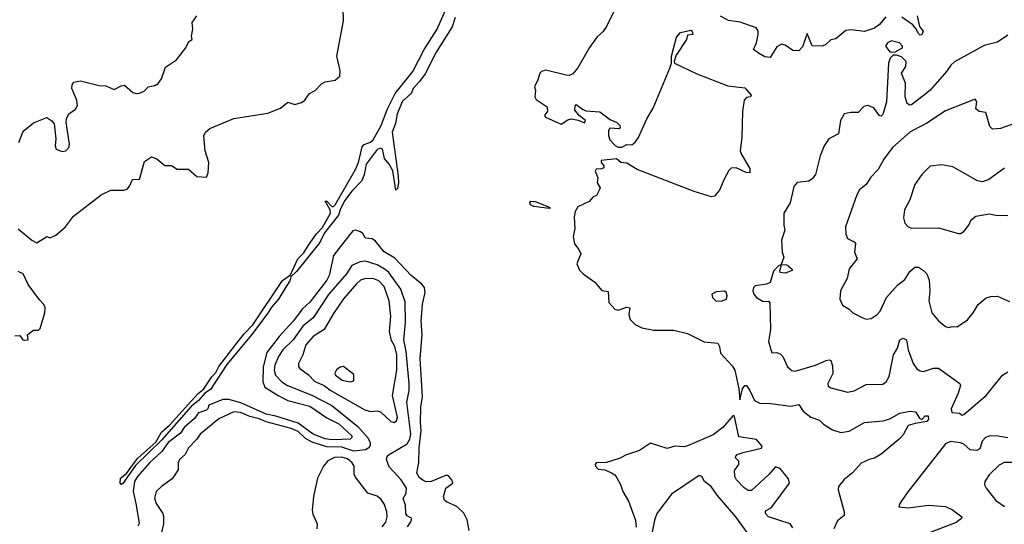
# Model space of a CAD drawing. Extents: x 1995161 to 2088924, y 769148 to 906007.
# Tile 117 of 256: x 2037734 to 2043575, y 826711 to 829702. Entities that reach past the tile are written whole.
import ezdxf

# ---------------------------------------------------------------- set-up
doc = ezdxf.new("R2010")
doc.units = 0

msp = doc.modelspace()

# ---------------------------------------------------------------- linework, layer by layer
at = {"layer": '0CON20XD'}
for points in [[(2037725, 828462), (2037805.7, 828395.7), (2037835, 828380), (2037895, 828417.5), (2037915, 828410), (2037947.5, 828425), (2038006.2, 828475), (2038052.6, 828537.4), (2038216.8, 828663.2), (2038275, 828692.5), (2038351.2, 828691.2), (2038371.7, 828698.3), (2038386, 828715), (2038403.3, 828755), (2038445, 828756.7), (2038475, 828862.5), (2038515, 828888.8), (2038547.3, 828877.3), (2038595, 828837.5), (2038635, 828837.5), (2038667, 828817), (2038735, 828816.7), (2038785, 828772.5), (2038841.7, 828768.3), (2038852.5, 828795), (2038856.7, 828855), (2038834.2, 828924.2), (2038826.1, 829013.9), (2038836.7, 829035), (2038862.7, 829057.3), (2039005, 829116.7), (2039205, 829147.5), (2039281.3, 829178.7), (2039325, 829213.3), (2039365, 829198.6), (2039405, 829210.8), (2039426.2, 829225), (2039453.8, 829265), (2039486.8, 829283.2), (2039525, 829322), (2039545.9, 829334.1), (2039605, 829343.8), (2039632.3, 829367.7), (2039635, 829400), (2039615.2, 829485), (2039654.5, 829695), (2039652.5, 829767.5)], [(2037728, 828975), (2037751.9, 829035), (2037762.4, 829047.6), (2037815, 829090), (2037895, 829122.5), (2037925, 829103.3), (2037938, 829085), (2037948.8, 828995), (2037943.8, 828953.8), (2037950, 828935), (2037985, 828920), (2038007.5, 828925), (2038026.2, 828945), (2038030, 828965), (2038009.5, 829095), (2038012.2, 829115), (2038025.4, 829144.6), (2038065, 829172), (2038075.7, 829194.3), (2038072.9, 829225), (2038042.5, 829295), (2038044.2, 829315.8), (2038055, 829331.2), (2038095, 829338.8), (2038205, 829311.9), (2038245, 829309.2), (2038295, 829288), (2038335, 829310), (2038355, 829314), (2038405, 829271.2), (2038423.9, 829263.9), (2038445, 829266), (2038472.3, 829277.7), (2038496.4, 829303.6), (2038535, 829311.2), (2038555, 829324), (2038575, 829352), (2038599.7, 829420.3), (2038663.8, 829465), (2038704.1, 829515.9), (2038720, 829535), (2038737, 829573), (2038757.5, 829585), (2038753.3, 829605), (2038760, 829645), (2038757.5, 829685), (2038784.1, 829725.9)], [(2039944, 829035), (2039978.5, 828775), (2039980.6, 828735), (2039975, 828702.5), (2039965, 828691.2), (2039946.7, 828806.7), (2039926.4, 828846.4), (2039898.6, 828878.6), (2039886.4, 828935), (2039875, 828941.6), (2039855, 828932.9), (2039789.5, 828845), (2039778.2, 828781.8), (2039762, 828745), (2039704.2, 828685.8), (2039661.5, 828628.5), (2039634, 828576), (2039625, 828543.8), (2039542.1, 828437.9), (2039515, 828382), (2039375, 828210), (2039342.4, 828177.6), (2039336.6, 828155), (2039308.3, 828111.7), (2039270, 828045), (2039229.2, 828000.8), (2039200.8, 827955), (2039108.3, 827835), (2038961.6, 827658.4), (2038865, 827509.8), (2038832.1, 827487.9), (2038795, 827445.3), (2038751.4, 827408.6), (2038575, 827210.7), (2038420.9, 827059.1), (2038345, 826952.4), (2038335, 826948.2), (2038329.4, 826955), (2038332.4, 826985), (2038367.4, 827012.6), (2038409.8, 827070.2), (2038435, 827103.2), (2038540.9, 827199.1), (2038575, 827258.2), (2038621.5, 827298.5), (2038790.3, 827485), (2038826.5, 827513.5), (2038873.7, 827586.3), (2038898.1, 827611.9), (2038915, 827646.1), (2039013.3, 827775), (2039065, 827840.3), (2039116.9, 827893.1), (2039292.9, 828157.1), (2039339.3, 828190.7), (2039383.2, 828285), (2039418.8, 828321.2), (2039447.1, 828365), (2039495, 828433.2), (2039529.5, 828470.5), (2039576.7, 828555), (2039575.6, 828575.6), (2039545, 828627.5), (2039555, 828625.8), (2039585, 828595.6), (2039595, 828595.6), (2039605.2, 828604.8), (2039725.8, 828815), (2039742.7, 828855), (2039765, 828948.6), (2039777.6, 828962.4), (2039815, 828976), (2039829.7, 828990.3), (2039878.4, 829075), (2039915, 829172.8), (2039960.8, 829265), (2040065.1, 829394.9), (2040134, 829526), (2040209.5, 829645), (2040257.4, 829755)], [(2040316.8, 829715), (2040300.2, 829659.8), (2040205, 829509.8), (2040138.2, 829381.8), (2040105.2, 829334.8), (2040067.3, 829295), (2040055.2, 829264.8), (2040005, 829218.4), (2039973.7, 829145), (2039963.8, 829086.2), (2039944, 829035)], [(2041261.5, 829758.5), (2041215, 829660.8), (2041195, 829632), (2041160, 829600)], [(2042871.2, 829718.8), (2042835, 829674.6), (2042805, 829652), (2042745, 829632.4), (2042665, 829642.5), (2042635, 829637.5), (2042575, 829588.7), (2042545, 829582.9), (2042516.9, 829555), (2042495, 829545.5), (2042435, 829547.5), (2042405, 829620), (2042378.5, 829541.5), (2042355, 829518.1), (2042320.3, 829520.3), (2042275, 829551.5), (2042252.2, 829557.8), (2042225, 829540.6), (2042185, 829478.6), (2042155, 829482.1), (2042116.2, 829503.8), (2042087.1, 829525), (2042104.4, 829565.6), (2042114.4, 829615), (2042114.1, 829635), (2042102.9, 829652.9), (2042007.8, 829687.8), (2041938.3, 829698.3), (2041892.1, 829722.1)], [(2043057.5, 829725), (2043071.2, 829661.2), (2043093.3, 829635), (2043085, 829613.3), (2043075, 829611.2), (2043065, 829620), (2043050.5, 829650.5), (2043032, 829672), (2042967.4, 829717.4)], [(2041160, 829600), (2041113.4, 829536.6), (2041045, 829416.2), (2041015, 829382.2), (2040995, 829372.2), (2040975, 829372.8), (2040855, 829402.5), (2040830, 829395), (2040818.8, 829385), (2040807.5, 829345), (2040787.5, 829305), (2040793.3, 829285), (2040790, 829245), (2040798.3, 829228.3), (2040862.5, 829185), (2040865, 829160), (2040847.5, 829135), (2040853.3, 829125), (2040945, 829083.3), (2040985, 829108.8), (2041005, 829113.8), (2041047, 829107), (2041085, 829090), (2041090, 829105), (2041053.6, 829133.6), (2041027.5, 829165), (2041028.3, 829191.7), (2041035, 829200), (2041071.7, 829171.7), (2041092.9, 829162.9), (2041175, 829156), (2041239.3, 829109.3), (2041273.3, 829095), (2041293.3, 829075), (2041296.7, 829063.3), (2041290, 829055), (2041235, 829060), (2041227.5, 829045), (2041227.5, 829015), (2041235, 828990), (2041267, 828957), (2041285, 828947.5), (2041305, 828947.5), (2041335, 828962.5), (2041365, 828960), (2041385, 828976.2), (2041405, 829003.8), (2041455, 829114.3), (2041491.3, 829178.7), (2041590.4, 829415), (2041600, 829445), (2041601.2, 829485), (2041630.6, 829599.4), (2041653, 829627), (2041715, 829640), (2041723.3, 829633.3), (2041727.5, 829615), (2041695, 829610), (2041688.8, 829585), (2041629.1, 829490.9), (2041615.9, 829455.9), (2041618, 829445), (2041751.4, 829381.4), (2041935, 829310), (2042035, 829297.5), (2042072.5, 829255), (2042070, 829245), (2042045, 829240), (2042031.2, 829225), (2042021.3, 829158.7), (2042017.8, 829005), (2042007.5, 828925), (2042015, 828903.3), (2042065, 828820), (2042065.8, 828795), (2042043.8, 828796.2), (2041983.8, 828823.8), (2041955, 828823.1), (2041940.8, 828809.2), (2041912.9, 828757.1), (2041885, 828691.1), (2041855, 828655.6), (2041838.5, 828651.5), (2041735, 828683.9), (2041396.7, 828815), (2041335, 828851.2), (2041300, 828855), (2041275, 828877.5), (2041183, 828867), (2041182.5, 828855), (2041200, 828835), (2041200, 828825), (2041185, 828817.5), (2041153, 828817), (2041147.5, 828805), (2041162.5, 828765), (2041160, 828735), (2041176.4, 828706.4), (2041173.3, 828695), (2041155, 828660), (2041135, 828652.5), (2041112.5, 828625), (2041045, 828592.9), (2041029.1, 828565), (2041023.8, 828533.8), (2041027.1, 828465), (2041017.1, 828415), (2041024.2, 828374.2), (2041050.7, 828340.7), (2041062.5, 828315), (2041038.8, 828255), (2041055, 828216.7), (2041075.8, 828195), (2041146.1, 828146.1), (2041187.4, 828097.4), (2041225, 828092), (2041228.2, 828025), (2041265, 827985.6), (2041285, 827981.5), (2041335, 827997.5), (2041352.5, 827995), (2041346.9, 827955), (2041355.4, 827925.4), (2041384.2, 827895), (2041423.8, 827875), (2041495, 827862.1), (2041615, 827861.8), (2041695, 827843.1), (2041795, 827793.8), (2041874.4, 827784.4), (2041884.4, 827765), (2041891.9, 827725), (2041960.7, 827650.7), (2041976.9, 827625), (2042000, 827515), (2042005, 827450), (2042020.8, 827515), (2042035, 827534.3), (2042045, 827534.4), (2042065.4, 827504.6), (2042093.8, 827445), (2042125, 827428.6), (2042187.3, 827427.3), (2042308, 827412), (2042355, 827421.2), (2042381.1, 827381.1), (2042427.3, 827347.3), (2042478.6, 827328.6), (2042502.5, 827305), (2042555, 827270.5), (2042605, 827255.4), (2042655, 827263.1), (2042745, 827314.1), (2042856.2, 827323.8), (2042895, 827335.7), (2042955, 827370), (2043015, 827382), (2043048.8, 827378.8), (2043070.7, 827340.7), (2043085, 827332.5), (2043105, 827353.8), (2043123.6, 827353.6), (2043125.3, 827335), (2043115, 827320.9), (2043045, 827309.5), (2043003.8, 827296.2), (2042975, 827242.3), (2042950.4, 827215), (2042845, 827126.1), (2042805, 827104.2), (2042773.6, 827096.4), (2042725.9, 827074.1), (2042675, 827017.1), (2042623.8, 826976.2), (2042591.5, 826935), (2042589.5, 826915), (2042625.7, 826785), (2042625, 826763.3), (2042585, 826732), (2042563.1, 826685)], [(2043595, 829611.3), (2043535, 829569.7), (2043455, 829548.2), (2043278.5, 829451.5), (2043257.2, 829432.8), (2043232.5, 829395), (2043135.7, 829284.3), (2043111.9, 829265), (2043025, 829196.9), (2043014.6, 829194.6), (2042999.2, 829205), (2042986.7, 829245), (2042989.5, 829325), (2042965.6, 829385), (2042991.1, 829425), (2042993.3, 829455), (2042965, 829482.5), (2042935, 829492.5), (2042915, 829491.2), (2042896.8, 829473.2), (2042887.7, 829445), (2042875.7, 829215), (2042855, 829141.1), (2042845, 829130.6), (2042835, 829131.4), (2042800.5, 829180.5), (2042765, 829193.2), (2042742.3, 829187.7), (2042707.8, 829152.2), (2042665, 829152.6), (2042624, 829145), (2042602.7, 829105), (2042591.4, 829025), (2042533.3, 828995), (2042506.7, 828955), (2042483.3, 828895), (2042455, 828784), (2042435, 828758.8), (2042415, 828746), (2042345, 828738.1), (2042326.4, 828713.6), (2042305, 828616.2), (2042266.7, 828555), (2042266.7, 828485), (2042273.3, 828455), (2042253.3, 828395), (2042257.5, 828325), (2042267.5, 828295), (2042251.7, 828251.7), (2042285, 828249.2), (2042313.8, 828225), (2042316.7, 828215), (2042275, 828200), (2042245, 828203.3), (2042242.5, 828215), (2042251.7, 828241.7), (2042248.3, 828248.3), (2042235, 828242.5), (2042205, 828212.5), (2042185, 828143.8), (2042165, 828133.8), (2042097.5, 828125), (2042086.2, 828115), (2042082, 828095), (2042088, 828075), (2042105, 828055.8), (2042145, 828032), (2042175, 828033.8), (2042184.2, 828024.2), (2042188.4, 827865), (2042175.3, 827795), (2042195, 827726.7), (2042225, 827729.2), (2042245, 827722), (2042260, 827705), (2042288, 827645), (2042313.6, 827623.6), (2042335, 827618.1), (2042455, 827654.5), (2042517.1, 827682.9), (2042535, 827686.7), (2042545, 827682.5), (2042555, 827650), (2042556.9, 827605), (2042527.5, 827545), (2042530.6, 827530.6), (2042545, 827520), (2042645, 827494.5), (2042685, 827501.9), (2042755, 827539.2), (2042855, 827541.4), (2042873.7, 827556.3), (2042892.6, 827587.4), (2042916.5, 827715), (2042941.9, 827755), (2042954, 827805), (2042975, 827813.8), (2042994, 827804), (2043004.5, 827745), (2043034.8, 827664.8), (2043055, 827632.2), (2043075, 827620), (2043095, 827617.5), (2043155, 827637.3), (2043185, 827637.3), (2043310, 827545), (2043314.2, 827534.2), (2043301.3, 827488.7), (2043260, 827395), (2043263.9, 827373.9), (2043309.3, 827369.3), (2043325, 827357.5), (2043335, 827361.2), (2043442.9, 827455), (2043466.2, 827475), (2043564.9, 827595.1), (2043595, 827615.3)], [(2042925, 829510), (2042970.8, 829535), (2042971.4, 829545), (2042953.3, 829565), (2042905, 829577.1), (2042882, 829565), (2042870, 829545), (2042895, 829511.2), (2042925, 829510)], [(2043635, 829086.9), (2043552.6, 829057.4), (2043505, 829053.1), (2043488.9, 829068.9), (2043465, 829151.2), (2043425, 829157.5), (2043405, 829173.3), (2043411.4, 829215), (2043402, 829232), (2043225, 829162.5), (2043115, 829088.9), (2043066.5, 829063.5), (2043014.2, 829035), (2042910.8, 828945), (2042860, 828875), (2042825.6, 828814.4), (2042782.1, 828767.9), (2042755, 828726.2), (2042716.6, 828693.4), (2042700.8, 828665), (2042632.5, 828475), (2042635, 828430), (2042644, 828405), (2042685, 828386.2), (2042691.2, 828375), (2042685.6, 828325), (2042701.2, 828285), (2042654.5, 828225.5), (2042641.7, 828168.3), (2042602.9, 828095), (2042600, 828045), (2042615, 828010), (2042655, 827986), (2042676.2, 827965), (2042735, 827934.4), (2042755, 827927.1), (2042785, 827930.8), (2042821.2, 827955), (2042838, 827975), (2042875, 828055.8), (2042941.8, 828128.2), (2042985, 828163.1), (2043015, 828210), (2043043.3, 828235), (2043065, 828236), (2043095, 828216.2), (2043115.5, 828195.5), (2043129.3, 828159.3), (2043132.7, 828095), (2043126.8, 828035), (2043144.4, 827965), (2043185, 827918), (2043225, 827884.2), (2043245, 827878), (2043265, 827883.8), (2043295, 827881.2), (2043355.9, 827924.1), (2043390, 827965), (2043420, 828015), (2043467.3, 828052.7), (2043495, 828062), (2043535, 828063.1), (2043605, 828032.5)], [(2043575, 828822.5), (2043483.3, 828755), (2043445, 828742), (2043415, 828748), (2043269.5, 828829.5), (2043205, 828841.2), (2043135, 828833.8), (2043086, 828785), (2043044.2, 828725), (2043014.4, 828635), (2042982.5, 828575), (2042977, 828527), (2042985, 828496.2), (2043003.8, 828475), (2043026.8, 828466.8), (2043185, 828469.1), (2043302.5, 828435), (2043315, 828434)], [(2040875, 828582.9), (2040783.8, 828595), (2040764.3, 828605), (2040760.8, 828619.2), (2040765, 828626), (2040792.5, 828625), (2040867.5, 828595), (2040882.5, 828585), (2040875, 828582.9)], [(2043315, 828434), (2043335, 828446.2), (2043364, 828485), (2043378, 828515), (2043405, 828537.5), (2043485, 828550.6), (2043525, 828542.7), (2043595, 828542.5)], [(2040399.2, 826675), (2040388.3, 826738.3), (2040367.9, 826777.9), (2040327.3, 826817.3), (2040265, 826843.8), (2040254, 826855), (2040248.8, 826875), (2040261.9, 826925), (2040302.5, 826955), (2040296.7, 826975), (2040278.3, 826998.3), (2040265, 827002.9), (2040175, 826966), (2040145, 826963.8), (2040125, 826972.2), (2040105, 826987.5), (2040090.5, 827015), (2040101.9, 827078.1), (2040104.4, 827165), (2040116, 827265), (2040110.8, 827315), (2040112.9, 827405), (2040122.8, 827467.2), (2040109.5, 827695), (2040121.9, 827835), (2040115.6, 827915), (2040124.1, 828015.9), (2040138.8, 828085), (2040135, 828114.2), (2040119.2, 828135), (2040055.6, 828185.6), (2039958.3, 828288.3), (2039895, 828325.5), (2039845, 828390), (2039825, 828402.5), (2039785, 828406.7), (2039768.8, 828435), (2039755, 828445.6), (2039725, 828454.2), (2039710, 828450), (2039635, 828356.7), (2039595.2, 828304.8), (2039570.3, 828185), (2039555, 828157.5), (2039455, 828028.3), (2039410.8, 827989.2), (2039356.7, 827915), (2039272.4, 827825), (2039200.5, 827729.5), (2039178.1, 827645), (2039175.8, 827555.8), (2039188.8, 827525), (2039266.2, 827475), (2039325, 827444.3), (2039455, 827411.7), (2039555, 827342.4), (2039626, 827306), (2039703.2, 827235), (2039703.5, 827225), (2039694.7, 827215.3), (2039646.2, 827213.8), (2039585, 827211.9), (2039545, 827218.6), (2039475, 827245.4), (2039385, 827309.9), (2039253.2, 827353.2), (2039195.3, 827365), (2039045, 827431.9), (2038975, 827450.3), (2038939.4, 827450.6), (2038855, 827418), (2038849.2, 827395), (2038841.2, 827388.8), (2038795, 827372.1), (2038771.4, 827338.6), (2038710.2, 827285), (2038687.5, 827252.5), (2038615, 827195.4), (2038577.1, 827142.9), (2038505, 827078.5), (2038432.8, 826995), (2038415.2, 826965), (2038407.4, 826907.4), (2038424.7, 826825), (2038442.9, 826717.1), (2038435, 826700)], [(2040034.5, 826695.5), (2040055, 826726.7), (2040059.2, 826745), (2040032.2, 826762.2), (2040024.4, 826774.4), (2040021.8, 826825), (2040008.1, 826865), (2040025.7, 826895), (2040027.9, 826925), (2039997.3, 826975), (2039925, 827051.5), (2039910.3, 827095), (2039914.6, 827115), (2039925, 827124.6), (2040032.1, 827187.9), (2040047.5, 827215), (2040053.7, 827246.3), (2040031.2, 827435), (2040043.4, 827505), (2040043.4, 827545), (2040025.6, 827735), (2040013.4, 827805), (2040022.7, 827907.3), (2040019.6, 828029.6), (2039994, 828104), (2039922.8, 828202.8), (2039902.3, 828222.3), (2039855, 828249.4), (2039785, 828271), (2039753.3, 828266.7), (2039704.7, 828245), (2039673.4, 828196.6), (2039565, 828073.3), (2039474.8, 827935.2), (2039413.7, 827886.3), (2039355.8, 827805), (2039295, 827744.7), (2039268.3, 827705), (2039247.8, 827655), (2039244.1, 827625), (2039251.5, 827595), (2039289.7, 827555), (2039321.8, 827535), (2039466.2, 827476.2), (2039585.5, 827415.5), (2039740.6, 827290.6), (2039801.7, 827221.7), (2039812.3, 827195), (2039812.2, 827177.8), (2039805, 827163.8), (2039785, 827152), (2039715, 827145.1), (2039645, 827169), (2039555, 827170.9), (2039467.8, 827197.8), (2039429.6, 827219.6), (2039385, 827260.5), (2039345, 827279.8), (2039195, 827318.3), (2039155, 827335.8), (2039099.5, 827349.5), (2039042.9, 827375), (2039005, 827378.1), (2038915, 827335.9), (2038805, 827245.4), (2038785, 827215.6), (2038734.4, 827165), (2038714.5, 827125.5), (2038681.2, 827095), (2038674, 827075), (2038674, 827035), (2038638.8, 826981.2), (2038575, 826936.2), (2038544.3, 826905), (2038534.4, 826865.6), (2038543.5, 826835), (2038582.2, 826775), (2038586.2, 826756.2), (2038587.7, 826715), (2038572.9, 826655)], [(2037705, 827827.5), (2037735, 827830), (2037753.3, 827805), (2037765, 827801.9), (2037783.3, 827805), (2037780, 827835), (2037793.9, 827846.1), (2037815, 827861.2), (2037845, 827861.2), (2037855, 827872.5), (2037883.8, 827965), (2037884.1, 827995.9), (2037877.8, 828015), (2037851.2, 828041.2), (2037783.5, 828133.5), (2037755, 828196.2), (2037725, 828210)], [(2039955, 827314.6), (2039968.4, 827325), (2039974.3, 827345.7), (2039945.2, 827475), (2039970.7, 827625), (2039970.8, 827715), (2039959.8, 827765), (2039940.4, 827800.4), (2039928.2, 827855), (2039935.5, 827945.5), (2039926.1, 828035), (2039895, 828121.5), (2039865, 828154.6), (2039835, 828165.4), (2039785, 828168.8), (2039755, 828157.5), (2039732.7, 828137.3), (2039655, 828048.1), (2039595, 827961.7), (2039540.8, 827865), (2039473.8, 827825), (2039431.4, 827775), (2039413.8, 827715), (2039386.9, 827665), (2039387.6, 827647.6), (2039395.6, 827635), (2039446.5, 827596.5), (2039485, 827556.9), (2039540.5, 827535), (2039576.5, 827506.5), (2039780.5, 827390.5), (2039815, 827380.3), (2039855, 827383.8), (2039875, 827377.5), (2039935, 827320.4), (2039955, 827314.6)], [(2041895, 828034), (2041926, 828045), (2041930.8, 828065), (2041925, 828086.7), (2041915, 828093.3), (2041865, 828090), (2041840, 828075), (2041843.3, 828055), (2041863.3, 828035), (2041895, 828034)], [(2039693.3, 827556.7), (2039715, 827562.5), (2039715, 827600), (2039655, 827647.5), (2039635, 827642.5), (2039613.6, 827626.4), (2039603, 827607), (2039606.7, 827595), (2039646.7, 827565), (2039693.3, 827556.7)], [(2042321.2, 826691.2), (2042304.7, 826714.7), (2042176.2, 826755), (2042157.1, 826775), (2042158.7, 826791.3), (2042190.9, 826809.1), (2042300.8, 826955), (2042295, 826980), (2042245, 827042), (2042217.5, 827052.5), (2042176.7, 827005), (2042075, 826912.5), (2042055, 826910.9), (2042032.5, 826927.5), (2041985.8, 826975), (2041976.2, 826995), (2041975, 827030), (2042000, 827065), (2042000, 827085), (2041980, 827105), (2041982.5, 827115), (2041990, 827125), (2042025, 827137.5), (2042135, 827163.3), (2042138, 827175), (2042105, 827213.3), (2042000, 827230), (2041975, 827350), (2041965.7, 827355.7), (2041905.8, 827284.2), (2041848.2, 827241.8), (2041695, 827175.5), (2041675, 827170.6), (2041620, 827175), (2041575, 827160), (2041475, 827192), (2041410.3, 827149.7), (2041328.3, 827121.7), (2041295, 827102.5), (2041215, 827078), (2041153.9, 827076.1), (2041146.7, 827065), (2041148.8, 827055), (2041165, 827038.8), (2041205, 827033.8), (2041245, 827017.1), (2041264, 827005), (2041276.4, 826986.4), (2041298, 826948), (2041312.5, 826905), (2041345, 826848.8), (2041386.9, 826735), (2041390.4, 826695)], [(2043595, 827223), (2043525, 827236.1), (2043485, 827233.1), (2043463.8, 827225), (2043444, 827205), (2043430.4, 827159.6), (2043411.1, 827148.9), (2043372.9, 827152.9), (2043335, 827185.9), (2043314.7, 827194.7), (2043255, 827202.3), (2043225, 827189.1), (2042995.6, 826895), (2042954.7, 826835), (2042950, 826815), (2043005, 826809.4), (2043125, 826824.6), (2043225, 826817.3), (2043267.8, 826797.8), (2043322, 826755), (2043321.2, 826745), (2043288.9, 826721.1), (2043135, 826662.9)], [(2039885, 826696.7), (2039904.9, 826725), (2039914.2, 826755), (2039912.5, 826785), (2039898, 826828), (2039879.1, 826859.1), (2039855, 826879.1), (2039798.4, 826895), (2039725, 826990.6), (2039718.5, 827008.5), (2039718, 827055), (2039706.6, 827076.6), (2039678.8, 827098.8), (2039645, 827109.9), (2039601.9, 827108.1), (2039562.2, 827087.8), (2039536.4, 827055), (2039501.4, 826985), (2039476.7, 826876.7), (2039467.8, 826795), (2039472.2, 826772.2), (2039498.5, 826715), (2039496.7, 826685)], [(2043635, 827077.1), (2043573.3, 827076.7), (2043545, 827061.1), (2043484.2, 827005), (2043459.2, 826965), (2043458, 826945), (2043467.5, 826925), (2043525, 826853.3), (2043576.4, 826816.4)], [(2042055.7, 826655.7), (2041982.9, 826755), (2041870.8, 826885), (2041836.2, 826935), (2041796.7, 826965), (2041780, 826995), (2041765, 827000.8), (2041600, 826890), (2041514.4, 826775.6), (2041499.2, 826735), (2041475, 826617.5)]]:
    msp.add_lwpolyline(points, dxfattribs=at)

doc.saveas('drawing.dxf')
